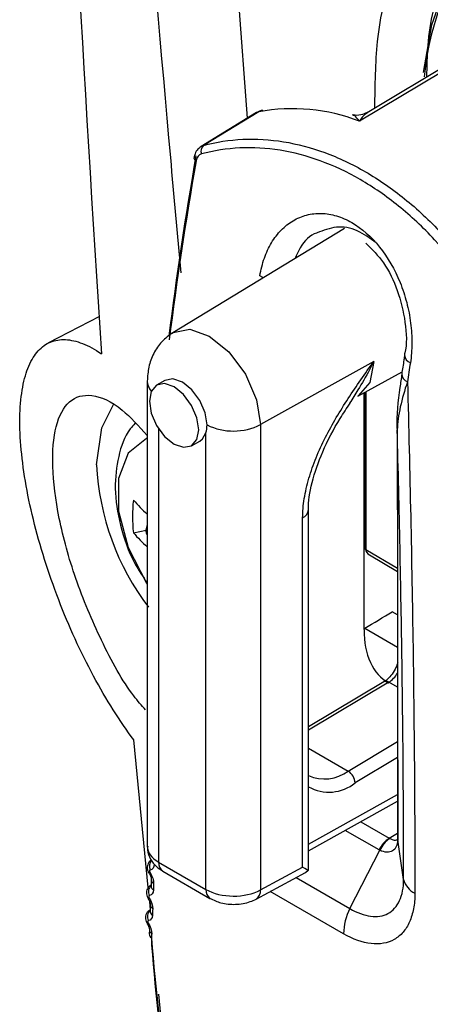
# Model space of a CAD drawing. Header units: millimetres. Extents: x 15458 to 16410, y 10212 to 11278.
# Tile 110 of 139: x 16168 to 16178, y 11033 to 11058. Entities that reach past the tile are written whole.
import ezdxf

# ---------------------------------------------------------------- set-up
doc = ezdxf.new("R2010")
doc.units = ezdxf.units.MM

msp = doc.modelspace()

# ---------------------------------------------------------------- linework, layer by layer
at = {"color": 7, "linetype": 'Continuous', "lineweight": 25}
for p, q in [((16173.432, 11055.51), (16170.722, 11091.403)), ((16181.404, 11058.577), (16176.506, 11055.649)), ((16173.665, 11055.652), (16172.24, 11054.784)), ((16173.719, 11055.674), (16172.3, 11054.81)), ((16172.241, 11054.778), (16172.3, 11054.81)), ((16175.926, 11052.667), (16171.508, 11049.989)), ((16169.622, 11050.41), (16168.292, 11049.717)), ((16176.68, 11049.251), (16173.764, 11047.625)), ((16176.268, 11048.36), (16177.408, 11048.986)), ((16170.853, 11048.743), (16170.853, 11036.777)), ((16171.305, 11048.763), (16171.092, 11048.641)), ((16176.472, 11048.472), (16176.472, 11044.417)), ((16176.429, 11042.356), (16176.429, 11048.449)), ((16176.443, 11048.456), (16176.443, 11044.458)), ((16171.146, 11047.515), (16171.146, 11036.371)), ((16173.764, 11047.625), (16173.764, 11035.655)), ((16177.281, 11047.514), (16177.283, 11047.49)), ((16171.992, 11047.082), (16172.204, 11047.204)), ((16172.362, 11035.669), (16172.362, 11047.416)), ((16175.003, 11036.183), (16175.003, 11045.435)), ((16174.85, 11036.239), (16174.85, 11045.228)), ((16170.495, 11044.844), (16170.821, 11044.907)), ((16176.472, 11044.417), (16177.287, 11043.93)), ((16176.57, 11044.275), (16177.287, 11043.847)), ((16177.288, 11042.733), (16177.154, 11042.81)), ((16176.447, 11042.388), (16177.288, 11041.902)), ((16176.938, 11041.01), (16175.003, 11039.854)), ((16177.064, 11040.998), (16175.003, 11039.767)), ((16177.289, 11040.868), (16177.064, 11040.998)), ((16170.88, 11035.718), (16170.508, 11039.517)), ((16176.022, 11038.715), (16177.29, 11039.472)), ((16175.003, 11039.303), (16176.022, 11038.715)), ((16177.29, 11039.06), (16176.202, 11038.41)), ((16175.003, 11036.835), (16177.291, 11038.109)), ((16175.003, 11036.663), (16177.291, 11037.938)), ((16176.345, 11037.411), (16177.08, 11036.987)), ((16176.815, 11036.688), (16175.947, 11037.189)), ((16177.08, 11036.987), (16177.291, 11037.118)), ((16177.293, 11037.011), (16177.293, 11036.969)), ((16177.293, 11036.989), (16177.295, 11036.965)), ((16177.448, 11035.928), (16177.295, 11036.941)), ((16176.068, 11035.175), (16176.837, 11036.676)), ((16171.146, 11036.371), (16172.362, 11035.669)), ((16171.249, 11036.142), (16172.466, 11035.44)), ((16173.654, 11035.422), (16174.92, 11036.103)), ((16173.764, 11035.655), (16174.85, 11036.239)), ((16174.925, 11036.108), (16174.995, 11036.165)), ((16174.682, 11035.975), (16176.068, 11035.175)), ((16170.952, 11035.783), (16170.939, 11035.776)), ((16175.903, 11034.527), (16174.015, 11035.617)), ((16170.936, 11035.146), (16170.916, 11035.354)), ((16170.929, 11035.142), (16170.914, 11035.133))]:
    msp.add_line(p, q, dxfattribs=at)
at = {"color": 7, "linetype": 'Continuous', "lineweight": 25, "flags": 128}
for points in [[(16177.957, 11056.683), (16178.177, 11057.907), (16178.713, 11059.443), (16179.501, 11060.711), (16180.518, 11061.677), (16181.74, 11062.316), (16183.132, 11062.611), (16184.66, 11062.554)], [(16181.97, 11058.812), (16181.263, 11058.389), (16178.435, 11056.699), (16176.312, 11055.431)], [(16173.719, 11055.674), (16173.685, 11055.662), (16173.665, 11055.652)], [(16173.819, 11055.714), (16173.792, 11055.707), (16173.719, 11055.674)], [(16172.06, 11054.508), (16172.055, 11054.5), (16172.053, 11054.491)], [(16173.845, 11051.406), (16173.825, 11051.414), (16173.75, 11051.451)], [(16171.491, 11049.979), (16171.519, 11049.996), (16171.946, 11050.079), (16172.449, 11049.904), (16172.952, 11049.497), (16173.379, 11048.922), (16173.664, 11048.264), (16173.764, 11047.625)], [(16176.68, 11049.251), (16176.576, 11048.708), (16176.28, 11048.367), (16176.268, 11048.36)], [(16172.391, 11047.617), (16172.343, 11047.926), (16172.205, 11048.244), (16171.998, 11048.522), (16171.755, 11048.719), (16171.511, 11048.804), (16171.305, 11048.763)], [(16171.542, 11047.126), (16171.786, 11047.042), (16171.992, 11047.082), (16172.13, 11047.241), (16172.178, 11047.494), (16172.13, 11047.803), (16171.992, 11048.121), (16171.786, 11048.4), (16171.542, 11048.596), (16171.298, 11048.681), (16171.092, 11048.641), (16170.954, 11048.482), (16170.906, 11048.229), (16170.954, 11047.919), (16171.092, 11047.601), (16171.298, 11047.323), (16171.542, 11047.126)], [(16169.548, 11046.593), (16169.682, 11047.545), (16169.984, 11048.147)], [(16170.853, 11047.273), (16170.833, 11047.266), (16170.364, 11046.891), (16170.114, 11046.243), (16170.114, 11045.4), (16170.364, 11044.463), (16170.833, 11043.546), (16170.853, 11043.516)], [(16172.204, 11047.204), (16172.273, 11047.259), (16172.362, 11047.416)], [(16170.899, 11036.083), (16170.899, 11036.083), (16170.899, 11036.083)], [(16174.982, 11036.16), (16174.951, 11036.179), (16174.906, 11036.205), (16174.85, 11036.239)], [(16170.877, 11035.43), (16170.877, 11035.43), (16170.877, 11035.43)], [(16170.852, 11034.788), (16170.852, 11034.788), (16170.852, 11034.788)]]:
    msp.add_lwpolyline(points, dxfattribs=at)
at = {"color": 7, "linetype": 'Continuous', "lineweight": 25}
for centre, radius, start, end in [((16185.241, 11055.88), 7.298, 140.3471, 174.5638), ((16173.925, 11055.225), 0.5, 102.2303, 121.3242), ((16174.587, 11050.981), 4.772, 68.8074, 100.484), ((16172.431, 11054.659), 0.199, 130.9996, 200.9628), ((16172.142, 11054.499), 0.0898, 185.1372, 250.3958), ((16177.696, 11049.426), 0.222, 182.3435, 250.3064), ((16171.253, 11048.756), 0.4, 181.4561, 222.1831), ((16177.623, 11048.939), 0.225, 183.7595, 249.9153), ((16173.069, 11049.011), 1.55, 244.0779, 296.6614), ((16176.127, 11046.913), 6.586, 182.7781, 217.2436), ((16174.797, 11045.264), 4.323, 174.4175, 185.5825), ((16173.353, 11048.15), 3.774, 220.7781, 228.5231), ((16174.754, 11045.459), 0.25, 292.6568, 354.8372), ((16173.353, 11047.309), 3.774, 220.778, 228.5203), ((16176.491, 11044.461), 0.048, 184.1058, 247.2144), ((16176.49, 11044.458), 0.0478, 184.9135, 247.3767), ((16176.677, 11041.603), 0.718, 302.5993, 328.7082), ((16176.991, 11040.904), 0.119, 52.3813, 116.3986), ((16175.414, 11039.518), 1.008, 245.5518, 307.092), ((16175.813, 11038.385), 0.39, 3.6388, 57.5208), ((16175.531, 11039.235), 1.063, 240.2526, 309.1535), ((16177.485, 11036.361), 0.745, 122.916, 153.9726), ((16177.502, 11036.38), 0.728, 124.3957, 155.9842), ((16171.123, 11036.27), 0.219, 137.0292, 207.2924), ((16171.384, 11036.341), 0.24, 172.814, 235.8738), ((16171.311, 11035.5), 0.714, 122.6145, 125.1959), ((16171.07, 11035.927), 0.114, 180.3818, 241.0855), ((16177.969, 11036.052), 0.535, 193.4351, 244.3868), ((16171.102, 11035.613), 0.219, 134.0622, 207.1066), ((16171.066, 11035.755), 0.115, 180.6871, 240.7942), ((16172.601, 11035.639), 0.24, 172.8107, 235.9065), ((16173.522, 11035.627), 0.244, 302.6736, 6.5146), ((16170.759, 11035.665), 0.264, 296.7791, 303.5865), ((16171.08, 11034.969), 0.222, 133.823, 206.739), ((16171.046, 11035.107), 0.118, 180.1671, 239.8367), ((16171.051, 11035.275), 0.117, 179.7859, 240.1148), ((16177.279, 11034.522), 1.376, 151.6548, 179.7904), ((16170.818, 11034.891), 0.108, 288.2542, 304.5429), ((16171.028, 11034.635), 0.121, 179.1862, 239.1995), ((16171.024, 11034.525), 0.121, 179.7959, 239.003)]:
    msp.add_arc(centre, radius, start, end, dxfattribs=at)
for centre, major_axis, ratio, start_param, end_param in [((16223.592, 11071.365), (37.042, 66.426), 0.567218, 2.121088, 2.190344), ((16223.736, 11071.284), (37.142, 66.599), 0.567245, 2.121109, 2.18977), ((16229.554, 11067.926), (37.146, 66.597), 0.567286, 2.148401, 2.155687), ((16176.703, 11044.487), (0.201, 0.162), 0.704888, 2.618559, 2.63411), ((16176.822, 11044.416), (0.35, 0.001), 0.578308, 3.147243, 3.908594), ((16161.206, 11074.813), (2025.732, 1209.912), 0.01511, 4.710888, 4.711237), ((16178.587, 11043.559), (1.54, 2.575), 0.587369, 2.36515, 3.150629), ((16177.677, 11037.765), (0.617, 0.765), 0.408881, 3.198931, 3.229278), ((16171.853, 11036.772), (1, -0.007), 0.572227, 3.14588, 3.931278), ((16177.407, 11037.871), (0.549, 1.205), 0.615088, 3.082236, 3.112582), ((16174.681, 11036.542), (-0.24, 0.439), 0.572231, 3.137232, 3.426999), ((16173.069, 11036.07), (1, -0.007), 0.572227, 3.931278, 5.484621), ((16223.592, 11071.365), (37.042, 66.426), 0.567218, 2.436204, 2.57048), ((16223.736, 11071.284), (37.142, 66.599), 0.567245, 2.436225, 2.570501)]:
    msp.add_ellipse(centre, major_axis=major_axis, ratio=ratio, start_param=start_param, end_param=end_param, dxfattribs=at)
for points, knots in [([(16270.511, 11043.331), (16254.779, 11052.16), (16239.077, 11061.008), (16208.04, 11078.926), (16192.706, 11087.994), (16177.405, 11097.081)], [0, 0, 0, 0, 0.5, 0.5, 1, 1, 1, 1]), ([(16171.727, 11051.534), (16171.636, 11052.521), (16171.043, 11058.927), (16170.133, 11070.759), (16169.404, 11083.13), (16169.079, 11090.091), (16169.009, 11091.589)], [0, 0, 0, 0, 0.0742234, 0.4813106, 0.8883954, 1, 1, 1, 1]), ([(16176.708, 11055.77), (16176.715, 11056.353), (16176.73, 11057.64), (16177.135, 11059.357), (16177.845, 11060.895), (16178.847, 11062.097), (16180.113, 11062.912), (16181.613, 11063.373), (16182.774, 11063.317), (16183.367, 11063.289)], [0, 0, 0, 0, 0.120776, 0.266199, 0.411654, 0.557109, 0.702508, 0.847908, 1, 1, 1, 1]), ([(16184.632, 11062.787), (16184.471, 11062.811), (16183.76, 11062.918), (16182.567, 11062.891), (16181.172, 11062.492), (16179.994, 11061.709), (16179.052, 11060.587), (16178.405, 11059.128), (16178.057, 11057.77), (16178.042, 11056.839), (16178.038, 11056.565)], [0, 0, 0, 0, 0.043549, 0.192542, 0.341536, 0.490546, 0.639557, 0.78867, 0.937784, 1, 1, 1, 1]), ([(16176.312, 11055.431), (16176.312, 11055.431), (16176.268, 11055.49), (16176.201, 11055.57), (16176.149, 11055.586), (16176.13, 11055.591)], [0, 0, 0, 0, 0.009446, 0.630987, 1, 1, 1, 1]), ([(16176.509, 11055.652), (16176.456, 11055.628), (16176.345, 11055.578), (16176.205, 11055.573), (16176.14, 11055.599), (16176.134, 11055.602)], [0, 0, 0, 0, 0.452764, 0.943815, 1, 1, 1, 1]), ([(16176.51, 11055.641), (16176.49, 11055.63), (16176.42, 11055.595), (16176.356, 11055.502), (16176.313, 11055.432), (16176.312, 11055.431)], [0, 0, 0, 0, 0.295662, 0.989475, 1, 1, 1, 1]), ([(16172.3, 11054.81), (16172.628, 11054.897), (16172.965, 11054.949), (16173.655, 11054.98), (16174.009, 11054.959), (16174.714, 11054.845), (16175.066, 11054.752), (16175.77, 11054.494), (16176.125, 11054.327), (16176.813, 11053.929), (16177.147, 11053.698), (16177.635, 11053.304), (16177.796, 11053.165), (16178.112, 11052.871), (16178.268, 11052.715), (16179.027, 11051.908), (16179.567, 11051.169), (16180.044, 11050.339)], [0, 0, 0, 0, 0.125, 0.125, 0.25, 0.25, 0.375, 0.375, 0.5, 0.5, 0.625, 0.625, 0.6875, 0.6875, 0.75, 0.75, 1, 1, 1, 1]), ([(16172.24, 11054.779), (16172.21, 11054.759), (16172.143, 11054.713), (16172.079, 11054.609), (16172.065, 11054.525), (16172.058, 11054.49)], [0, 0, 0, 0, 0.304287, 0.702613, 1, 1, 1, 1]), ([(16179.829, 11050.21), (16179.364, 11051.024), (16178.837, 11051.749), (16178.096, 11052.542), (16177.943, 11052.695), (16177.633, 11052.984), (16177.477, 11053.12), (16176.999, 11053.506), (16176.671, 11053.733), (16175.997, 11054.123), (16175.649, 11054.286), (16174.959, 11054.538), (16174.613, 11054.629), (16173.923, 11054.739), (16173.575, 11054.759), (16172.898, 11054.726), (16172.567, 11054.675), (16172.245, 11054.588)], [0, 0, 0, 0, 0.25, 0.25, 0.3125, 0.3125, 0.375, 0.375, 0.5, 0.5, 0.625, 0.625, 0.75, 0.75, 0.875, 0.875, 1, 1, 1, 1]), ([(16173.75, 11051.451), (16173.776, 11051.611), (16173.815, 11051.765), (16173.916, 11052.051), (16173.977, 11052.183), (16174.123, 11052.426), (16174.207, 11052.536), (16174.392, 11052.726), (16174.493, 11052.806), (16174.714, 11052.937), (16174.83, 11052.986), (16175.073, 11053.049), (16175.201, 11053.063), (16175.46, 11053.055), (16175.591, 11053.034), (16175.854, 11052.955), (16175.987, 11052.897), (16176.37, 11052.676), (16176.615, 11052.46), (16177.041, 11051.928), (16177.219, 11051.619), (16177.424, 11051.114), (16177.48, 11050.943), (16177.572, 11050.594), (16177.606, 11050.415), (16177.651, 11050.062), (16177.662, 11049.888), (16177.659, 11049.546), (16177.646, 11049.377), (16177.621, 11049.217)], [0, 0, 0, 0, 0.0625, 0.0625, 0.125, 0.125, 0.1875, 0.1875, 0.25, 0.25, 0.3125, 0.3125, 0.375, 0.375, 0.4375, 0.4375, 0.5, 0.5, 0.625, 0.625, 0.75, 0.75, 0.8125, 0.8125, 0.875, 0.875, 0.9375, 0.9375, 1, 1, 1, 1]), ([(16175.224, 11052.558), (16175.22, 11052.557), (16175.042, 11052.505), (16174.821, 11052.279), (16174.692, 11051.989), (16174.649, 11051.893)], [0, 0, 0, 0, 0.016229, 0.672678, 1, 1, 1, 1]), ([(16176.742, 11052.299), (16176.583, 11052.417), (16176.256, 11052.659), (16175.709, 11052.751), (16175.385, 11052.622), (16175.224, 11052.558)], [0, 0, 0, 0, 0.324556, 0.665082, 1, 1, 1, 1]), ([(16176.479, 11052.29), (16176.636, 11052.134), (16176.959, 11051.814), (16177.321, 11051.071), (16177.505, 11050.265), (16177.54, 11049.665), (16177.472, 11049.436), (16177.467, 11049.42)], [0, 0, 0, 0, 0.229701, 0.4719432, 0.7253527, 0.9808034, 1, 1, 1, 1]), ([(16171.507, 11049.989), (16171.409, 11049.918), (16171.215, 11049.776), (16171.01, 11049.467), (16170.878, 11049.119), (16170.861, 11048.868), (16170.853, 11048.746)], [0, 0, 0, 0, 0.26007, 0.51584, 0.763589, 1, 1, 1, 1]), ([(16170.508, 11039.517), (16170.148, 11039.995), (16169.802, 11040.542), (16169.138, 11041.776), (16168.839, 11042.431), (16168.441, 11043.467), (16168.319, 11043.813), (16168.103, 11044.501), (16168.006, 11044.843), (16167.839, 11045.525), (16167.771, 11045.854), (16167.664, 11046.489), (16167.625, 11046.796), (16167.578, 11047.379), (16167.571, 11047.649), (16167.586, 11048.15), (16167.61, 11048.382), (16167.687, 11048.796), (16167.739, 11048.977), (16167.873, 11049.289), (16167.955, 11049.421), (16168.142, 11049.627), (16168.247, 11049.702), (16168.481, 11049.799), (16168.611, 11049.82), (16168.887, 11049.806), (16169.033, 11049.772), (16169.341, 11049.651), (16169.504, 11049.563), (16169.674, 11049.449)], [0, 0, 0, 0, 0.125, 0.125, 0.25, 0.25, 0.3125, 0.3125, 0.375, 0.375, 0.4375, 0.4375, 0.5, 0.5, 0.5625, 0.5625, 0.625, 0.625, 0.6875, 0.6875, 0.75, 0.75, 0.8125, 0.8125, 0.875, 0.875, 0.9375, 0.9375, 1, 1, 1, 1]), ([(16174.85, 11045.228), (16174.85, 11045.388), (16174.865, 11045.553), (16174.919, 11045.893), (16174.96, 11046.07), (16175.063, 11046.423), (16175.125, 11046.599), (16175.269, 11046.951), (16175.35, 11047.128), (16175.612, 11047.643), (16175.811, 11047.974), (16176.234, 11048.62), (16176.458, 11048.937), (16176.68, 11049.251)], [0, 0, 0, 0, 0.125, 0.125, 0.25, 0.25, 0.375, 0.375, 0.5, 0.5, 0.75, 0.75, 1, 1, 1, 1]), ([(16176.68, 11049.251), (16176.679, 11049.248), (16176.666, 11049.222), (16176.629, 11049.149), (16176.501, 11048.903), (16176.308, 11048.568), (16176.131, 11048.292), (16176.059, 11048.18)], [0, 0, 0, 0, 0.00718, 0.071568, 0.196455, 0.672789, 1, 1, 1, 1]), ([(16177.473, 11049.413), (16177.467, 11049.372), (16177.442, 11049.209), (16177.417, 11049.046), (16177.398, 11048.924)], [0, 0, 0, 0, 0.249999, 1, 1, 1, 1]), ([(16177.402, 11048.925), (16177.385, 11048.811), (16177.316, 11048.338), (16177.252, 11047.84), (16177.281, 11047.477), (16177.284, 11047.447)], [0, 0, 0, 0, 0.2262435, 0.9364311, 1, 1, 1, 1]), ([(16177.546, 11048.727), (16177.469, 11048.507), (16177.408, 11048.291), (16177.318, 11047.876), (16177.289, 11047.676), (16177.283, 11047.49)], [0, 0, 0, 0, 0.5, 0.5, 1, 1, 1, 1]), ([(16177.546, 11048.727), (16177.609, 11046.387), (16177.657, 11044.109), (16177.721, 11039.698), (16177.737, 11037.586), (16177.737, 11035.57)], [0, 0, 0, 0, 0.5, 0.5, 1, 1, 1, 1]), ([(16170.808, 11040.291), (16170.707, 11040.404), (16170.312, 11040.849), (16169.66, 11042.04), (16168.986, 11043.64), (16168.55, 11045.228), (16168.379, 11046.598), (16168.471, 11047.65), (16168.82, 11048.301), (16169.411, 11048.452), (16170.12, 11048.153), (16170.635, 11047.585), (16170.853, 11047.345)], [0, 0, 0, 0, 0.03968, 0.155599, 0.267463, 0.374435, 0.478178, 0.581809, 0.688348, 0.799536, 0.915103, 1, 1, 1, 1]), ([(16175.004, 11045.436), (16175.003, 11045.44), (16174.989, 11045.635), (16175.077, 11046.151), (16175.357, 11046.954), (16175.716, 11047.648), (16175.983, 11048.045), (16176.069, 11048.174)], [0, 0, 0, 0, 0.00516, 0.26545, 0.543576, 0.85237, 1, 1, 1, 1]), ([(16170.543, 11047.659), (16170.499, 11047.613), (16170.277, 11047.381), (16170.091, 11046.796), (16169.99, 11045.964), (16170.137, 11045.025), (16170.43, 11044.177), (16170.741, 11043.715), (16170.853, 11043.549)], [0, 0, 0, 0, 0.046844, 0.232302, 0.428857, 0.644884, 0.872027, 1, 1, 1, 1]), ([(16177.281, 11047.515), (16177.283, 11046.797), (16177.291, 11043.291), (16177.291, 11039.781), (16177.292, 11036.99)], [0, 0, 0, 0, 0.204671, 1, 1, 1, 1]), ([(16177.448, 11035.928), (16177.448, 11036.373), (16177.447, 11036.825), (16177.444, 11037.736), (16177.441, 11038.196), (16177.431, 11039.591), (16177.42, 11040.539), (16177.393, 11042.474), (16177.375, 11043.46), (16177.334, 11045.455), (16177.31, 11046.466), (16177.283, 11047.49)], [0, 0, 0, 0, 0.125, 0.125, 0.25, 0.25, 0.5, 0.5, 0.75, 0.75, 1, 1, 1, 1]), ([(16177.283, 11047.49), (16177.286, 11046.465), (16177.288, 11045.44), (16177.289, 11044.414), (16177.291, 11043.389), (16177.292, 11042.363), (16177.293, 11041.337), (16177.294, 11039.88), (16177.295, 11038.423), (16177.295, 11036.965)], [0, 0, 0, 0, 0.00377108, 0.00377108, 0.00377108, 0.00754216, 0.00754216, 0.00754216, 0.01289754, 0.01289754, 0.01289754, 0.01289754]), ([(16170.853, 11045.033), (16170.85, 11045.03), (16170.833, 11045.007), (16170.819, 11044.953), (16170.817, 11044.876), (16170.829, 11044.814), (16170.849, 11044.786), (16170.853, 11044.781)], [0, 0, 0, 0, 0.05129, 0.325517, 0.608376, 0.929906, 1, 1, 1, 1]), ([(16176.443, 11044.458), (16176.443, 11044.457), (16176.443, 11044.456), (16176.443, 11044.455), (16176.443, 11044.454)], [0, 0, 0, 0, 0.249759, 1, 1, 1, 1]), ([(16177.297, 11041.502), (16177.289, 11041.474), (16177.263, 11041.389), (16177.18, 11041.244), (16177.065, 11041.104), (16176.98, 11041.036), (16176.942, 11041.013), (16176.938, 11041.01)], [0, 0, 0, 0, 0.143217, 0.42739, 0.716702, 0.970807, 1, 1, 1, 1]), ([(16177.295, 11036.941), (16177.294, 11036.811), (16177.245, 11036.708), (16177.12, 11036.635), (16177.069, 11036.624), (16176.959, 11036.63), (16176.898, 11036.647), (16176.837, 11036.676)], [0, 0, 0, 0, 0.5, 0.5, 0.75, 0.75, 1, 1, 1, 1]), ([(16177.09, 11036.981), (16177.11, 11036.972), (16177.17, 11036.946), (16177.243, 11036.931), (16177.282, 11036.949), (16177.292, 11036.954)], [0, 0, 0, 0, 0.265211, 0.820871, 1, 1, 1, 1]), ([(16177.293, 11036.968), (16177.293, 11036.967), (16177.293, 11036.966), (16177.292, 11036.942), (16177.284, 11036.909), (16177.288, 11036.917), (16177.289, 11036.919)], [0, 0, 0, 0, 0.014047, 0.038867, 0.786067, 1, 1, 1, 1]), ([(16177.295, 11036.965), (16177.295, 11036.957), (16177.295, 11036.949), (16177.295, 11036.941), (16177.295, 11036.941), (16177.295, 11036.941), (16177.295, 11036.941)], [0, 0, 0, 0, 0.0000303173, 0.0000303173, 0.0000303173, 0.0000303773, 0.0000303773, 0.0000303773, 0.0000303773]), ([(16170.864, 11036.782), (16170.861, 11036.751), (16170.849, 11036.635), (16170.929, 11036.445), (16171.069, 11036.261), (16171.193, 11036.179), (16171.249, 11036.142)], [0, 0, 0, 0, 0.117739, 0.438848, 0.745999, 1, 1, 1, 1]), ([(16170.963, 11036.427), (16170.948, 11036.418), (16170.911, 11036.397), (16170.874, 11036.341), (16170.852, 11036.273), (16170.852, 11036.203), (16170.867, 11036.137), (16170.892, 11036.1), (16170.902, 11036.085)], [0, 0, 0, 0, 0.129645, 0.3237925, 0.495819, 0.6690825, 0.8604602, 1, 1, 1, 1]), ([(16170.898, 11036.083), (16170.905, 11036.073), (16170.924, 11036.044), (16170.944, 11035.996), (16170.955, 11035.953), (16170.957, 11035.929), (16170.957, 11035.926), (16170.957, 11035.926)], [0, 0, 0, 0, 0.1618739, 0.471618, 0.7281671, 0.9596018, 1, 1, 1, 1]), ([(16170.928, 11036.169), (16170.927, 11036.169), (16170.925, 11036.169), (16170.924, 11036.168), (16170.921, 11036.167), (16170.918, 11036.165), (16170.916, 11036.162), (16170.914, 11036.159), (16170.912, 11036.155), (16170.912, 11036.15), (16170.911, 11036.146), (16170.911, 11036.141), (16170.912, 11036.135), (16170.913, 11036.13), (16170.915, 11036.124), (16170.917, 11036.118), (16170.92, 11036.112), (16170.923, 11036.107), (16170.926, 11036.101)], [0, 0, 0, 0, 0.0000071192, 0.0000071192, 0.0000071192, 0.0000266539, 0.0000266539, 0.0000266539, 0.0000462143, 0.0000462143, 0.0000462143, 0.000065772, 0.000065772, 0.000065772, 0.0000853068, 0.0000853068, 0.0000853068, 0.0001048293, 0.0001048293, 0.0001048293, 0.0001048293]), ([(16174.982, 11036.16), (16174.99, 11036.158), (16175.002, 11036.155), (16175.001, 11036.176), (16175, 11036.183)], [0, 0, 0, 0, 0.635338, 1, 1, 1, 1]), ([(16170.957, 11035.925), (16170.955, 11035.885), (16170.954, 11035.827), (16170.952, 11035.77), (16170.951, 11035.753)], [0, 0, 0, 0, 0.700031, 1, 1, 1, 1]), ([(16176.068, 11035.175), (16176.251, 11035.07), (16176.433, 11035.004), (16176.765, 11034.961), (16176.918, 11034.984), (16177.108, 11035.085), (16177.166, 11035.13), (16177.266, 11035.241), (16177.308, 11035.306), (16177.412, 11035.531), (16177.448, 11035.717), (16177.448, 11035.928)], [0, 0, 0, 0, 0.25, 0.25, 0.5, 0.5, 0.625, 0.625, 0.75, 0.75, 1, 1, 1, 1]), ([(16170.941, 11035.773), (16170.927, 11035.765), (16170.891, 11035.745), (16170.854, 11035.69), (16170.831, 11035.623), (16170.83, 11035.553), (16170.844, 11035.486), (16170.869, 11035.449), (16170.88, 11035.432)], [0, 0, 0, 0, 0.117255, 0.314077, 0.486667, 0.659092, 0.847476, 1, 1, 1, 1]), ([(16170.951, 11035.755), (16170.951, 11035.752), (16170.951, 11035.747), (16170.951, 11035.749), (16170.951, 11035.75)], [0, 0, 0, 0, 0.49187, 1, 1, 1, 1]), ([(16177.737, 11035.57), (16177.737, 11035.428), (16177.726, 11035.296), (16177.679, 11035.051), (16177.645, 11034.937), (16177.553, 11034.733), (16177.498, 11034.644), (16177.366, 11034.492), (16177.289, 11034.429), (16177.121, 11034.334), (16177.029, 11034.301), (16176.829, 11034.265), (16176.722, 11034.263), (16176.391, 11034.3), (16176.149, 11034.385), (16175.903, 11034.527)], [0, 0, 0, 0, 0.125, 0.125, 0.25, 0.25, 0.375, 0.375, 0.5, 0.5, 0.625, 0.625, 0.75, 0.75, 1, 1, 1, 1]), ([(16170.876, 11035.429), (16170.883, 11035.419), (16170.902, 11035.39), (16170.922, 11035.343), (16170.933, 11035.301), (16170.934, 11035.277), (16170.934, 11035.276), (16170.934, 11035.275)], [0, 0, 0, 0, 0.1618905, 0.4716675, 0.7254017, 0.9545214, 1, 1, 1, 1]), ([(16170.907, 11035.513), (16170.906, 11035.513), (16170.904, 11035.513), (16170.903, 11035.512), (16170.9, 11035.511), (16170.897, 11035.509), (16170.895, 11035.506), (16170.893, 11035.503), (16170.891, 11035.499), (16170.89, 11035.495), (16170.89, 11035.49), (16170.89, 11035.485), (16170.891, 11035.48), (16170.892, 11035.474), (16170.893, 11035.469), (16170.896, 11035.463), (16170.898, 11035.457), (16170.901, 11035.451), (16170.905, 11035.446)], [0, 0, 0, 0, 0.0000072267, 0.0000072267, 0.0000072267, 0.0000269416, 0.0000269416, 0.0000269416, 0.0000466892, 0.0000466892, 0.0000466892, 0.000066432, 0.000066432, 0.000066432, 0.0000861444, 0.0000861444, 0.0000861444, 0.0001058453, 0.0001058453, 0.0001058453, 0.0001058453]), ([(16172.466, 11035.44), (16172.558, 11035.397), (16172.759, 11035.303), (16173.129, 11035.271), (16173.442, 11035.322), (16173.604, 11035.399), (16173.654, 11035.422)], [0, 0, 0, 0, 0.252067, 0.551066, 0.862237, 1, 1, 1, 1]), ([(16170.915, 11035.13), (16170.903, 11035.123), (16170.868, 11035.104), (16170.831, 11035.051), (16170.806, 11034.984), (16170.804, 11034.915), (16170.818, 11034.847), (16170.843, 11034.808), (16170.855, 11034.79)], [0, 0, 0, 0, 0.105301, 0.304827, 0.478054, 0.649749, 0.835386, 1, 1, 1, 1]), ([(16170.927, 11035.108), (16170.927, 11035.106), (16170.927, 11035.102), (16170.928, 11035.104), (16170.928, 11035.104)], [0, 0, 0, 0, 0.576967, 1, 1, 1, 1]), ([(16170.934, 11035.274), (16170.933, 11035.235), (16170.931, 11035.179), (16170.928, 11035.123), (16170.928, 11035.107)], [0, 0, 0, 0, 0.700033, 1, 1, 1, 1]), ([(16170.882, 11034.869), (16170.881, 11034.869), (16170.879, 11034.869), (16170.878, 11034.868), (16170.875, 11034.867), (16170.872, 11034.865), (16170.87, 11034.862), (16170.867, 11034.859), (16170.866, 11034.855), (16170.865, 11034.851), (16170.864, 11034.846), (16170.865, 11034.841), (16170.865, 11034.836), (16170.866, 11034.831), (16170.868, 11034.825), (16170.87, 11034.819), (16170.873, 11034.813), (16170.876, 11034.807), (16170.879, 11034.802)], [0, 0, 0, 0, 0.0000073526, 0.0000073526, 0.0000073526, 0.0000272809, 0.0000272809, 0.0000272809, 0.0000472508, 0.0000472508, 0.0000472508, 0.0000672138, 0.0000672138, 0.0000672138, 0.0000871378, 0.0000871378, 0.0000871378, 0.0001070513, 0.0001070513, 0.0001070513, 0.0001070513]), ([(16170.851, 11034.788), (16170.857, 11034.778), (16170.877, 11034.748), (16170.896, 11034.701), (16170.907, 11034.66), (16170.908, 11034.638), (16170.908, 11034.637), (16170.908, 11034.636)], [0, 0, 0, 0, 0.161773, 0.471402, 0.722232, 0.949005, 1, 1, 1, 1]), ([(16170.908, 11034.635), (16170.907, 11034.609), (16170.905, 11034.572), (16170.903, 11034.536), (16170.903, 11034.525)], [0, 0, 0, 0, 0.70002, 1, 1, 1, 1]), ([(16174.375, 11003.458), (16173.963, 11006.974), (16172.931, 11015.767), (16171.863, 11025.636), (16171.241, 11032.022), (16171.149, 11032.975)], [0, 0, 0, 0, 0.361807, 0.904758, 1, 1, 1, 1])]:
    msp.add_open_spline(points, degree=3, knots=knots, dxfattribs=at)
for points in [[(16167.764, 11092.617), (16168.116, 11078.038), (16168.752, 11063.65), (16169.674, 11049.449)], [(16172.245, 11054.588), (16172.178, 11054.57), (16172.128, 11054.503), (16172.112, 11054.414)], [(16172.362, 11047.416), (16172.381, 11047.475), (16172.391, 11047.544), (16172.391, 11047.617)], [(16171.03, 11036.316), (16171.027, 11036.234), (16170.989, 11036.179), (16170.928, 11036.169)], [(16170.926, 11036.101), (16170.985, 11036.011), (16171.018, 11035.908), (16171.015, 11035.827)], [(16171.015, 11035.827), (16171.014, 11035.769), (16171.012, 11035.712), (16171.01, 11035.655)], [(16171.01, 11035.655), (16171.007, 11035.574), (16170.969, 11035.521), (16170.907, 11035.513)], [(16170.905, 11035.446), (16170.963, 11035.355), (16170.996, 11035.253), (16170.993, 11035.173)], [(16170.993, 11035.173), (16170.991, 11035.117), (16170.989, 11035.061), (16170.987, 11035.005)], [(16170.879, 11034.802), (16170.938, 11034.711), (16170.97, 11034.609), (16170.967, 11034.531)], [(16170.987, 11035.005), (16170.983, 11034.926), (16170.944, 11034.875), (16170.882, 11034.869)], [(16170.962, 11034.421), (16170.959, 11034.362), (16170.96, 11034.301), (16170.965, 11034.237)], [(16170.967, 11034.531), (16170.965, 11034.494), (16170.964, 11034.457), (16170.962, 11034.421)]]:
    msp.add_open_spline(points, degree=3, dxfattribs=at)

doc.saveas('drawing.dxf')
